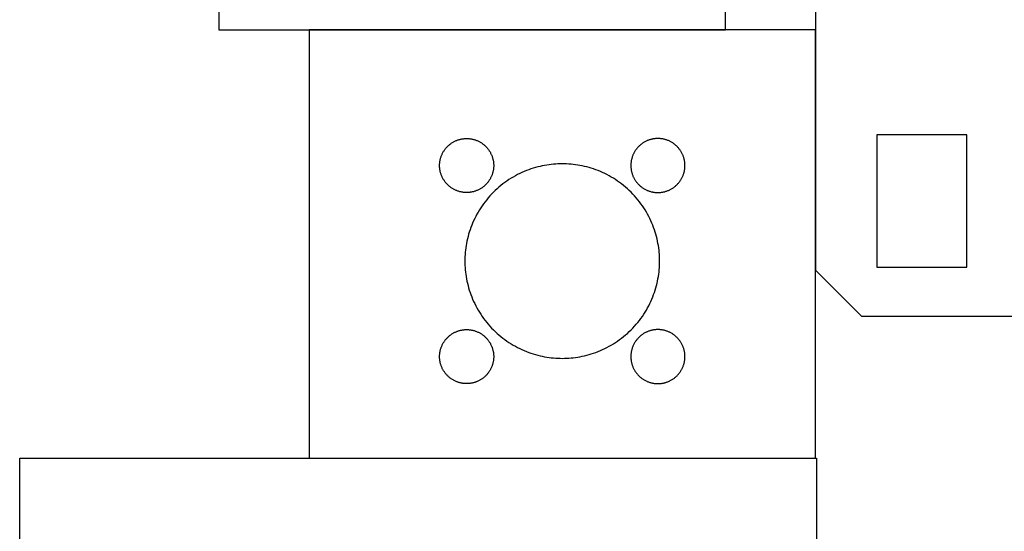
# Model space of a CAD drawing. Header units: millimetres. Extents: x 4719 to 5519, y -4846 to -4333.
# Tile 16 of 22: x 5206 to 5261, y -4486 to -4458. Entities that reach past the tile are written whole.
import ezdxf

# ---------------------------------------------------------------- set-up
doc = ezdxf.new("R2010")
doc.units = ezdxf.units.MM
doc.layers.add('Default', color=18, linetype='Continuous', true_color=0x000000)
doc.layers.add('Make2D$visible$Curves', color=18, linetype='Continuous', true_color=0x000000)

msp = doc.modelspace()

# ---------------------------------------------------------------- linework, layer by layer
at = {"layer": 'Default'}
for points in [[(5250.599, -4450.177), (5250.599, -4443.031), (5245.599, -4443.031), (5245.599, -4434.763), (5236.489, -4434.763), (5236.489, -4429.763), (5226.618, -4429.763), (5226.618, -4434.763), (5217.508, -4434.763), (5217.508, -4443.031), (5212.508, -4443.031), (5212.508, -4450.277), (5217.508, -4450.277), (5217.508, -4458.545), (5245.599, -4458.545), (5245.599, -4450.277), (5250.599, -4450.277)], [(5250.599, -4482.228), (5250.599, -4460.529), (5250.599, -4458.545), (5222.508, -4458.545), (5222.508, -4460.529), (5222.508, -4482.328), (5250.599, -4482.328)]]:
    msp.add_lwpolyline(points, close=True, dxfattribs=at)
for points in [[(5331.235, -4444.644), (5250.599, -4444.644), (5250.599, -4471.879), (5253.158, -4474.437), (5439.28, -4474.437)], [(5236.553, -4465.979), (5236.434, -4465.98), (5236.313, -4465.984), (5236.191, -4465.991), (5236.068, -4466.001), (5235.945, -4466.013), (5235.821, -4466.029), (5235.696, -4466.047), (5235.571, -4466.069), (5235.445, -4466.094), (5235.319, -4466.122), (5235.193, -4466.153), (5235.068, -4466.187), (5234.942, -4466.225), (5234.816, -4466.266), (5234.691, -4466.31), (5234.566, -4466.358), (5234.441, -4466.409), (5234.318, -4466.463), (5234.195, -4466.521), (5234.073, -4466.582), (5233.952, -4466.646), (5233.833, -4466.714), (5233.715, -4466.785), (5233.598, -4466.859), (5233.483, -4466.936), (5233.37, -4467.017), (5233.259, -4467.1), (5233.15, -4467.186), (5233.043, -4467.276), (5232.938, -4467.368), (5232.835, -4467.463), (5232.735, -4467.56), (5232.637, -4467.66), (5232.543, -4467.763), (5232.45, -4467.868), (5232.361, -4467.975), (5232.275, -4468.084), (5232.191, -4468.196), (5232.111, -4468.309), (5232.034, -4468.424), (5231.959, -4468.54), (5231.889, -4468.658), (5231.821, -4468.778), (5231.757, -4468.898), (5231.696, -4469.02), (5231.638, -4469.143), (5231.584, -4469.267), (5231.533, -4469.391), (5231.485, -4469.516), (5231.441, -4469.641), (5231.399, -4469.767), (5231.362, -4469.893), (5231.327, -4470.019), (5231.296, -4470.145), (5231.268, -4470.271), (5231.244, -4470.396), (5231.222, -4470.521), (5231.203, -4470.646), (5231.188, -4470.77), (5231.175, -4470.893), (5231.166, -4471.016), (5231.159, -4471.138), (5231.155, -4471.259), (5231.153, -4471.379)], [(5241.953, -4471.379), (5241.952, -4471.259), (5241.948, -4471.138), (5241.941, -4471.016), (5241.932, -4470.893), (5241.919, -4470.77), (5241.903, -4470.646), (5241.885, -4470.521), (5241.863, -4470.396), (5241.838, -4470.271), (5241.81, -4470.145), (5241.779, -4470.019), (5241.745, -4469.893), (5241.707, -4469.767), (5241.666, -4469.641), (5241.622, -4469.516), (5241.574, -4469.391), (5241.523, -4469.267), (5241.469, -4469.143), (5241.411, -4469.02), (5241.35, -4468.898), (5241.286, -4468.778), (5241.218, -4468.658), (5241.147, -4468.54), (5241.073, -4468.424), (5240.996, -4468.309), (5240.916, -4468.196), (5240.832, -4468.084), (5240.746, -4467.975), (5240.656, -4467.868), (5240.564, -4467.763), (5240.469, -4467.66), (5240.372, -4467.56), (5240.272, -4467.463), (5240.169, -4467.368), (5240.064, -4467.276), (5239.957, -4467.186), (5239.848, -4467.1), (5239.736, -4467.017), (5239.623, -4466.936), (5239.508, -4466.859), (5239.392, -4466.785), (5239.274, -4466.714), (5239.154, -4466.646), (5239.034, -4466.582), (5238.912, -4466.521), (5238.789, -4466.463), (5238.665, -4466.409), (5238.541, -4466.358), (5238.416, -4466.31), (5238.291, -4466.266), (5238.165, -4466.225), (5238.039, -4466.187), (5237.913, -4466.153), (5237.787, -4466.122), (5237.661, -4466.094), (5237.536, -4466.069), (5237.411, -4466.047), (5237.286, -4466.029), (5237.162, -4466.013), (5237.039, -4466.001), (5236.916, -4465.991), (5236.794, -4465.984), (5236.673, -4465.98), (5236.553, -4465.979)], [(5231.153, -4471.379), (5231.155, -4471.499), (5231.159, -4471.619), (5231.166, -4471.741), (5231.175, -4471.864), (5231.188, -4471.987), (5231.203, -4472.111), (5231.222, -4472.236), (5231.244, -4472.361), (5231.268, -4472.487), (5231.296, -4472.613), (5231.327, -4472.739), (5231.362, -4472.865), (5231.399, -4472.99), (5231.441, -4473.116), (5231.485, -4473.241), (5231.533, -4473.366), (5231.584, -4473.491), (5231.638, -4473.614), (5231.696, -4473.737), (5231.757, -4473.859), (5231.821, -4473.98), (5231.889, -4474.099), (5231.959, -4474.217), (5232.034, -4474.334), (5232.111, -4474.449), (5232.191, -4474.562), (5232.275, -4474.673), (5232.361, -4474.782), (5232.45, -4474.889), (5232.543, -4474.994), (5232.637, -4475.097), (5232.735, -4475.197), (5232.835, -4475.295), (5232.938, -4475.39), (5233.043, -4475.482), (5233.15, -4475.571), (5233.259, -4475.657), (5233.37, -4475.741), (5233.483, -4475.821), (5233.598, -4475.898), (5233.715, -4475.973), (5233.833, -4476.043), (5233.952, -4476.111), (5234.073, -4476.175), (5234.195, -4476.236), (5234.318, -4476.294), (5234.441, -4476.349), (5234.566, -4476.4), (5234.691, -4476.447), (5234.816, -4476.492), (5234.942, -4476.533), (5235.068, -4476.57), (5235.193, -4476.605), (5235.319, -4476.636), (5235.445, -4476.664), (5235.571, -4476.689), (5235.696, -4476.71), (5235.821, -4476.729), (5235.945, -4476.744), (5236.068, -4476.757), (5236.191, -4476.766), (5236.313, -4476.773), (5236.434, -4476.777), (5236.553, -4476.779)], [(5236.553, -4476.779), (5236.673, -4476.777), (5236.794, -4476.773), (5236.916, -4476.766), (5237.039, -4476.757), (5237.162, -4476.744), (5237.286, -4476.729), (5237.411, -4476.71), (5237.536, -4476.689), (5237.661, -4476.664), (5237.787, -4476.636), (5237.913, -4476.605), (5238.039, -4476.57), (5238.165, -4476.533), (5238.291, -4476.492), (5238.416, -4476.447), (5238.541, -4476.4), (5238.665, -4476.349), (5238.789, -4476.294), (5238.912, -4476.236), (5239.034, -4476.175), (5239.154, -4476.111), (5239.274, -4476.043), (5239.392, -4475.973), (5239.508, -4475.898), (5239.623, -4475.821), (5239.736, -4475.741), (5239.848, -4475.657), (5239.957, -4475.571), (5240.064, -4475.482), (5240.169, -4475.39), (5240.272, -4475.295), (5240.372, -4475.197), (5240.469, -4475.097), (5240.564, -4474.994), (5240.656, -4474.889), (5240.746, -4474.782), (5240.832, -4474.673), (5240.916, -4474.562), (5240.996, -4474.449), (5241.073, -4474.334), (5241.147, -4474.217), (5241.218, -4474.099), (5241.286, -4473.98), (5241.35, -4473.859), (5241.411, -4473.737), (5241.469, -4473.614), (5241.523, -4473.491), (5241.574, -4473.366), (5241.622, -4473.241), (5241.666, -4473.116), (5241.707, -4472.99), (5241.745, -4472.865), (5241.779, -4472.739), (5241.81, -4472.613), (5241.838, -4472.487), (5241.863, -4472.361), (5241.885, -4472.236), (5241.903, -4472.111), (5241.919, -4471.987), (5241.932, -4471.864), (5241.941, -4471.741), (5241.948, -4471.619), (5241.952, -4471.499), (5241.953, -4471.379)], [(5206.461, -4489.729), (5206.461, -4482.328), (5250.661, -4482.328), (5250.661, -4489.729)]]:
    msp.add_lwpolyline(points, dxfattribs=at)
at = {"layer": 'Make2D$visible$Curves', "color": 18, "lineweight": -3, "true_color": 0x000000}
for points in [[(5229.75, -4466.075), (5229.75, -4466.042), (5229.752, -4466.009), (5229.753, -4465.975), (5229.756, -4465.941), (5229.76, -4465.906), (5229.764, -4465.872), (5229.769, -4465.837), (5229.775, -4465.802), (5229.782, -4465.768), (5229.79, -4465.733), (5229.798, -4465.698), (5229.808, -4465.663), (5229.818, -4465.628), (5229.83, -4465.593), (5229.842, -4465.558), (5229.855, -4465.523), (5229.87, -4465.489), (5229.885, -4465.454), (5229.901, -4465.42), (5229.918, -4465.386), (5229.936, -4465.353), (5229.954, -4465.32), (5229.974, -4465.287), (5229.995, -4465.255), (5230.016, -4465.223), (5230.038, -4465.191), (5230.062, -4465.16), (5230.086, -4465.13), (5230.11, -4465.1), (5230.136, -4465.071), (5230.162, -4465.043), (5230.189, -4465.015), (5230.217, -4464.988), (5230.246, -4464.961), (5230.275, -4464.936), (5230.305, -4464.911), (5230.335, -4464.887), (5230.366, -4464.864), (5230.397, -4464.841), (5230.429, -4464.82), (5230.462, -4464.799), (5230.494, -4464.78), (5230.528, -4464.761), (5230.561, -4464.743), (5230.595, -4464.726), (5230.629, -4464.71), (5230.663, -4464.695), (5230.698, -4464.681), (5230.733, -4464.667), (5230.767, -4464.655), (5230.802, -4464.644), (5230.837, -4464.633), (5230.872, -4464.624), (5230.907, -4464.615), (5230.942, -4464.607), (5230.977, -4464.6), (5231.012, -4464.594), (5231.047, -4464.589), (5231.081, -4464.585), (5231.115, -4464.581), (5231.149, -4464.579), (5231.183, -4464.577), (5231.217, -4464.576), (5231.25, -4464.575), (5231.283, -4464.576), (5231.317, -4464.577), (5231.351, -4464.579), (5231.385, -4464.581), (5231.419, -4464.585), (5231.454, -4464.589), (5231.488, -4464.594), (5231.523, -4464.6), (5231.558, -4464.607), (5231.593, -4464.615), (5231.628, -4464.624), (5231.663, -4464.633), (5231.698, -4464.644), (5231.733, -4464.655), (5231.768, -4464.667), (5231.802, -4464.681), (5231.837, -4464.695), (5231.871, -4464.71), (5231.905, -4464.726), (5231.939, -4464.743), (5231.973, -4464.761), (5232.006, -4464.78), (5232.038, -4464.799), (5232.071, -4464.82), (5232.103, -4464.841), (5232.134, -4464.864), (5232.165, -4464.887), (5232.196, -4464.911), (5232.225, -4464.936), (5232.254, -4464.961), (5232.283, -4464.988), (5232.311, -4465.015), (5232.338, -4465.043), (5232.364, -4465.071), (5232.39, -4465.1), (5232.415, -4465.13), (5232.439, -4465.16), (5232.462, -4465.191), (5232.484, -4465.223), (5232.506, -4465.255), (5232.526, -4465.287), (5232.546, -4465.32), (5232.565, -4465.353), (5232.582, -4465.386), (5232.599, -4465.42), (5232.615, -4465.454), (5232.631, -4465.489), (5232.645, -4465.523), (5232.658, -4465.558), (5232.67, -4465.593), (5232.682, -4465.628), (5232.692, -4465.663), (5232.702, -4465.698), (5232.71, -4465.733), (5232.718, -4465.768), (5232.725, -4465.802), (5232.731, -4465.837), (5232.736, -4465.872), (5232.74, -4465.906), (5232.744, -4465.941), (5232.747, -4465.975), (5232.749, -4466.009), (5232.75, -4466.042), (5232.75, -4466.075), (5232.75, -4466.109), (5232.749, -4466.142), (5232.747, -4466.176), (5232.744, -4466.21), (5232.74, -4466.244), (5232.736, -4466.279), (5232.731, -4466.314), (5232.725, -4466.348), (5232.718, -4466.383), (5232.71, -4466.418), (5232.702, -4466.453), (5232.692, -4466.488), (5232.682, -4466.523), (5232.67, -4466.558), (5232.658, -4466.593), (5232.645, -4466.628), (5232.631, -4466.662), (5232.615, -4466.696), (5232.599, -4466.73), (5232.582, -4466.764), (5232.565, -4466.798), (5232.546, -4466.831), (5232.526, -4466.864), (5232.506, -4466.896), (5232.484, -4466.928), (5232.462, -4466.96), (5232.439, -4466.99), (5232.415, -4467.021), (5232.39, -4467.051), (5232.364, -4467.08), (5232.338, -4467.108), (5232.311, -4467.136), (5232.283, -4467.163), (5232.254, -4467.189), (5232.225, -4467.215), (5232.196, -4467.24), (5232.165, -4467.264), (5232.134, -4467.287), (5232.103, -4467.309), (5232.071, -4467.331), (5232.038, -4467.351), (5232.006, -4467.371), (5231.973, -4467.39), (5231.939, -4467.408), (5231.905, -4467.425), (5231.871, -4467.441), (5231.837, -4467.456), (5231.802, -4467.47), (5231.768, -4467.483), (5231.733, -4467.496), (5231.698, -4467.507), (5231.663, -4467.517), (5231.628, -4467.527), (5231.593, -4467.536), (5231.558, -4467.543), (5231.523, -4467.55), (5231.488, -4467.556), (5231.454, -4467.562), (5231.419, -4467.566), (5231.385, -4467.569), (5231.351, -4467.572), (5231.317, -4467.574), (5231.283, -4467.575), (5231.25, -4467.575), (5231.217, -4467.575), (5231.183, -4467.574), (5231.149, -4467.572), (5231.115, -4467.569), (5231.081, -4467.566), (5231.047, -4467.562), (5231.012, -4467.556), (5230.977, -4467.55), (5230.942, -4467.543), (5230.907, -4467.536), (5230.872, -4467.527), (5230.837, -4467.517), (5230.802, -4467.507), (5230.767, -4467.496), (5230.733, -4467.483), (5230.698, -4467.47), (5230.663, -4467.456), (5230.629, -4467.441), (5230.595, -4467.425), (5230.561, -4467.408), (5230.528, -4467.39), (5230.494, -4467.371), (5230.462, -4467.351), (5230.429, -4467.331), (5230.397, -4467.309), (5230.366, -4467.287), (5230.335, -4467.264), (5230.305, -4467.24), (5230.275, -4467.215), (5230.246, -4467.189), (5230.217, -4467.163), (5230.189, -4467.136), (5230.162, -4467.108), (5230.136, -4467.08), (5230.11, -4467.051), (5230.086, -4467.021), (5230.062, -4466.99), (5230.038, -4466.96), (5230.016, -4466.928), (5229.995, -4466.896), (5229.974, -4466.864), (5229.954, -4466.831), (5229.936, -4466.798), (5229.918, -4466.764), (5229.901, -4466.73), (5229.885, -4466.696), (5229.87, -4466.662), (5229.855, -4466.628), (5229.842, -4466.593), (5229.83, -4466.558), (5229.818, -4466.523), (5229.808, -4466.488), (5229.798, -4466.453), (5229.79, -4466.418), (5229.782, -4466.383), (5229.775, -4466.348), (5229.769, -4466.314), (5229.764, -4466.279), (5229.76, -4466.244), (5229.756, -4466.21), (5229.753, -4466.176), (5229.752, -4466.142), (5229.75, -4466.109)], [(5243.357, -4466.075), (5243.356, -4466.042), (5243.355, -4466.009), (5243.353, -4465.975), (5243.351, -4465.941), (5243.347, -4465.906), (5243.343, -4465.872), (5243.338, -4465.837), (5243.332, -4465.802), (5243.325, -4465.768), (5243.317, -4465.733), (5243.308, -4465.698), (5243.299, -4465.663), (5243.288, -4465.628), (5243.277, -4465.593), (5243.265, -4465.558), (5243.251, -4465.523), (5243.237, -4465.489), (5243.222, -4465.454), (5243.206, -4465.42), (5243.189, -4465.386), (5243.171, -4465.353), (5243.152, -4465.32), (5243.133, -4465.287), (5243.112, -4465.255), (5243.091, -4465.223), (5243.068, -4465.191), (5243.045, -4465.16), (5243.021, -4465.13), (5242.996, -4465.1), (5242.971, -4465.071), (5242.944, -4465.043), (5242.917, -4465.015), (5242.89, -4464.988), (5242.861, -4464.961), (5242.832, -4464.936), (5242.802, -4464.911), (5242.772, -4464.887), (5242.741, -4464.864), (5242.709, -4464.841), (5242.677, -4464.82), (5242.645, -4464.799), (5242.612, -4464.78), (5242.579, -4464.761), (5242.546, -4464.743), (5242.512, -4464.726), (5242.478, -4464.71), (5242.443, -4464.695), (5242.409, -4464.681), (5242.374, -4464.667), (5242.339, -4464.655), (5242.304, -4464.644), (5242.269, -4464.633), (5242.234, -4464.624), (5242.199, -4464.615), (5242.164, -4464.607), (5242.13, -4464.6), (5242.095, -4464.594), (5242.06, -4464.589), (5242.026, -4464.585), (5241.991, -4464.581), (5241.957, -4464.579), (5241.924, -4464.577), (5241.89, -4464.576), (5241.857, -4464.575), (5241.823, -4464.576), (5241.79, -4464.577), (5241.756, -4464.579), (5241.722, -4464.581), (5241.688, -4464.585), (5241.653, -4464.589), (5241.618, -4464.594), (5241.584, -4464.6), (5241.549, -4464.607), (5241.514, -4464.615), (5241.479, -4464.624), (5241.444, -4464.633), (5241.409, -4464.644), (5241.374, -4464.655), (5241.339, -4464.667), (5241.305, -4464.681), (5241.27, -4464.695), (5241.236, -4464.71), (5241.202, -4464.726), (5241.168, -4464.743), (5241.134, -4464.761), (5241.101, -4464.78), (5241.068, -4464.799), (5241.036, -4464.82), (5241.004, -4464.841), (5240.972, -4464.864), (5240.942, -4464.887), (5240.911, -4464.911), (5240.881, -4464.936), (5240.852, -4464.961), (5240.824, -4464.988), (5240.796, -4465.015), (5240.769, -4465.043), (5240.743, -4465.071), (5240.717, -4465.1), (5240.692, -4465.13), (5240.668, -4465.16), (5240.645, -4465.191), (5240.623, -4465.223), (5240.601, -4465.255), (5240.581, -4465.287), (5240.561, -4465.32), (5240.542, -4465.353), (5240.524, -4465.386), (5240.507, -4465.42), (5240.491, -4465.454), (5240.476, -4465.489), (5240.462, -4465.523), (5240.449, -4465.558), (5240.436, -4465.593), (5240.425, -4465.628), (5240.415, -4465.663), (5240.405, -4465.698), (5240.396, -4465.733), (5240.389, -4465.768), (5240.382, -4465.802), (5240.376, -4465.837), (5240.371, -4465.872), (5240.366, -4465.906), (5240.363, -4465.941), (5240.36, -4465.975), (5240.358, -4466.009), (5240.357, -4466.042), (5240.357, -4466.075), (5240.357, -4466.109), (5240.358, -4466.142), (5240.36, -4466.176), (5240.363, -4466.21), (5240.366, -4466.244), (5240.371, -4466.279), (5240.376, -4466.314), (5240.382, -4466.348), (5240.389, -4466.383), (5240.396, -4466.418), (5240.405, -4466.453), (5240.415, -4466.488), (5240.425, -4466.523), (5240.436, -4466.558), (5240.449, -4466.593), (5240.462, -4466.628), (5240.476, -4466.662), (5240.491, -4466.696), (5240.507, -4466.73), (5240.524, -4466.764), (5240.542, -4466.798), (5240.561, -4466.831), (5240.581, -4466.864), (5240.601, -4466.896), (5240.623, -4466.928), (5240.645, -4466.96), (5240.668, -4466.99), (5240.692, -4467.021), (5240.717, -4467.051), (5240.743, -4467.08), (5240.769, -4467.108), (5240.796, -4467.136), (5240.824, -4467.163), (5240.852, -4467.189), (5240.881, -4467.215), (5240.911, -4467.24), (5240.942, -4467.264), (5240.972, -4467.287), (5241.004, -4467.309), (5241.036, -4467.331), (5241.068, -4467.351), (5241.101, -4467.371), (5241.134, -4467.39), (5241.168, -4467.408), (5241.202, -4467.425), (5241.236, -4467.441), (5241.27, -4467.456), (5241.305, -4467.47), (5241.339, -4467.483), (5241.374, -4467.496), (5241.409, -4467.507), (5241.444, -4467.517), (5241.479, -4467.527), (5241.514, -4467.536), (5241.549, -4467.543), (5241.584, -4467.55), (5241.618, -4467.556), (5241.653, -4467.562), (5241.688, -4467.566), (5241.722, -4467.569), (5241.756, -4467.572), (5241.79, -4467.574), (5241.823, -4467.575), (5241.857, -4467.575), (5241.89, -4467.575), (5241.924, -4467.574), (5241.957, -4467.572), (5241.991, -4467.569), (5242.026, -4467.566), (5242.06, -4467.562), (5242.095, -4467.556), (5242.13, -4467.55), (5242.164, -4467.543), (5242.199, -4467.536), (5242.234, -4467.527), (5242.269, -4467.517), (5242.304, -4467.507), (5242.339, -4467.496), (5242.374, -4467.483), (5242.409, -4467.47), (5242.443, -4467.456), (5242.478, -4467.441), (5242.512, -4467.425), (5242.546, -4467.408), (5242.579, -4467.39), (5242.612, -4467.371), (5242.645, -4467.351), (5242.677, -4467.331), (5242.709, -4467.309), (5242.741, -4467.287), (5242.772, -4467.264), (5242.802, -4467.24), (5242.832, -4467.215), (5242.861, -4467.189), (5242.89, -4467.163), (5242.917, -4467.136), (5242.944, -4467.108), (5242.971, -4467.08), (5242.996, -4467.051), (5243.021, -4467.021), (5243.045, -4466.99), (5243.068, -4466.96), (5243.091, -4466.928), (5243.112, -4466.896), (5243.133, -4466.864), (5243.152, -4466.831), (5243.171, -4466.798), (5243.189, -4466.764), (5243.206, -4466.73), (5243.222, -4466.696), (5243.237, -4466.662), (5243.251, -4466.628), (5243.265, -4466.593), (5243.277, -4466.558), (5243.288, -4466.523), (5243.299, -4466.488), (5243.308, -4466.453), (5243.317, -4466.418), (5243.325, -4466.383), (5243.332, -4466.348), (5243.338, -4466.314), (5243.343, -4466.279), (5243.347, -4466.244), (5243.351, -4466.21), (5243.353, -4466.176), (5243.355, -4466.142), (5243.356, -4466.109)], [(5255.997, -4471.726), (5258.997, -4471.726), (5258.997, -4464.375), (5255.997, -4464.375), (5253.997, -4464.375), (5253.997, -4471.726)], [(5229.75, -4476.682), (5229.75, -4476.649), (5229.752, -4476.615), (5229.753, -4476.581), (5229.756, -4476.547), (5229.76, -4476.513), (5229.764, -4476.478), (5229.769, -4476.444), (5229.775, -4476.409), (5229.782, -4476.374), (5229.79, -4476.339), (5229.798, -4476.304), (5229.808, -4476.269), (5229.818, -4476.234), (5229.83, -4476.199), (5229.842, -4476.165), (5229.855, -4476.13), (5229.87, -4476.095), (5229.885, -4476.061), (5229.901, -4476.027), (5229.918, -4475.993), (5229.936, -4475.96), (5229.954, -4475.926), (5229.974, -4475.894), (5229.995, -4475.861), (5230.016, -4475.829), (5230.038, -4475.798), (5230.062, -4475.767), (5230.086, -4475.737), (5230.11, -4475.707), (5230.136, -4475.678), (5230.162, -4475.649), (5230.189, -4475.621), (5230.217, -4475.594), (5230.246, -4475.568), (5230.275, -4475.542), (5230.305, -4475.517), (5230.335, -4475.493), (5230.366, -4475.47), (5230.397, -4475.448), (5230.429, -4475.426), (5230.462, -4475.406), (5230.494, -4475.386), (5230.528, -4475.367), (5230.561, -4475.35), (5230.595, -4475.333), (5230.629, -4475.317), (5230.663, -4475.301), (5230.698, -4475.287), (5230.733, -4475.274), (5230.767, -4475.262), (5230.802, -4475.25), (5230.837, -4475.24), (5230.872, -4475.23), (5230.907, -4475.222), (5230.942, -4475.214), (5230.977, -4475.207), (5231.012, -4475.201), (5231.047, -4475.196), (5231.081, -4475.192), (5231.115, -4475.188), (5231.149, -4475.185), (5231.183, -4475.183), (5231.217, -4475.182), (5231.25, -4475.182), (5231.283, -4475.182), (5231.317, -4475.183), (5231.351, -4475.185), (5231.385, -4475.188), (5231.419, -4475.192), (5231.454, -4475.196), (5231.488, -4475.201), (5231.523, -4475.207), (5231.558, -4475.214), (5231.593, -4475.222), (5231.628, -4475.23), (5231.663, -4475.24), (5231.698, -4475.25), (5231.733, -4475.262), (5231.768, -4475.274), (5231.802, -4475.287), (5231.837, -4475.301), (5231.871, -4475.317), (5231.905, -4475.333), (5231.939, -4475.35), (5231.973, -4475.367), (5232.006, -4475.386), (5232.038, -4475.406), (5232.071, -4475.426), (5232.103, -4475.448), (5232.134, -4475.47), (5232.165, -4475.493), (5232.196, -4475.517), (5232.225, -4475.542), (5232.254, -4475.568), (5232.283, -4475.594), (5232.311, -4475.621), (5232.338, -4475.649), (5232.364, -4475.678), (5232.39, -4475.707), (5232.415, -4475.737), (5232.439, -4475.767), (5232.462, -4475.798), (5232.484, -4475.829), (5232.506, -4475.861), (5232.526, -4475.894), (5232.546, -4475.926), (5232.565, -4475.96), (5232.582, -4475.993), (5232.599, -4476.027), (5232.615, -4476.061), (5232.631, -4476.095), (5232.645, -4476.13), (5232.658, -4476.165), (5232.67, -4476.199), (5232.682, -4476.234), (5232.692, -4476.269), (5232.702, -4476.304), (5232.71, -4476.339), (5232.718, -4476.374), (5232.725, -4476.409), (5232.731, -4476.444), (5232.736, -4476.478), (5232.74, -4476.513), (5232.744, -4476.547), (5232.747, -4476.581), (5232.749, -4476.615), (5232.75, -4476.649), (5232.75, -4476.682), (5232.75, -4476.715), (5232.749, -4476.749), (5232.747, -4476.783), (5232.744, -4476.817), (5232.74, -4476.851), (5232.736, -4476.886), (5232.731, -4476.92), (5232.725, -4476.955), (5232.718, -4476.99), (5232.71, -4477.025), (5232.702, -4477.06), (5232.692, -4477.095), (5232.682, -4477.13), (5232.67, -4477.165), (5232.658, -4477.199), (5232.645, -4477.234), (5232.631, -4477.269), (5232.615, -4477.303), (5232.599, -4477.337), (5232.582, -4477.371), (5232.565, -4477.404), (5232.546, -4477.438), (5232.526, -4477.47), (5232.506, -4477.503), (5232.484, -4477.535), (5232.462, -4477.566), (5232.439, -4477.597), (5232.415, -4477.627), (5232.39, -4477.657), (5232.364, -4477.686), (5232.338, -4477.715), (5232.311, -4477.743), (5232.283, -4477.77), (5232.254, -4477.796), (5232.225, -4477.822), (5232.196, -4477.847), (5232.165, -4477.871), (5232.134, -4477.894), (5232.103, -4477.916), (5232.071, -4477.937), (5232.038, -4477.958), (5232.006, -4477.978), (5231.973, -4477.997), (5231.939, -4478.014), (5231.905, -4478.031), (5231.871, -4478.047), (5231.837, -4478.062), (5231.802, -4478.077), (5231.768, -4478.09), (5231.733, -4478.102), (5231.698, -4478.114), (5231.663, -4478.124), (5231.628, -4478.134), (5231.593, -4478.142), (5231.558, -4478.15), (5231.523, -4478.157), (5231.488, -4478.163), (5231.454, -4478.168), (5231.419, -4478.172), (5231.385, -4478.176), (5231.351, -4478.179), (5231.317, -4478.18), (5231.283, -4478.182), (5231.25, -4478.182), (5231.217, -4478.182), (5231.183, -4478.18), (5231.149, -4478.179), (5231.115, -4478.176), (5231.081, -4478.172), (5231.047, -4478.168), (5231.012, -4478.163), (5230.977, -4478.157), (5230.942, -4478.15), (5230.907, -4478.142), (5230.872, -4478.134), (5230.837, -4478.124), (5230.802, -4478.114), (5230.767, -4478.102), (5230.733, -4478.09), (5230.698, -4478.077), (5230.663, -4478.062), (5230.629, -4478.047), (5230.595, -4478.031), (5230.561, -4478.014), (5230.528, -4477.997), (5230.494, -4477.978), (5230.462, -4477.958), (5230.429, -4477.937), (5230.397, -4477.916), (5230.366, -4477.894), (5230.335, -4477.871), (5230.305, -4477.847), (5230.275, -4477.822), (5230.246, -4477.796), (5230.217, -4477.77), (5230.189, -4477.743), (5230.162, -4477.715), (5230.136, -4477.686), (5230.11, -4477.657), (5230.086, -4477.627), (5230.062, -4477.597), (5230.038, -4477.566), (5230.016, -4477.535), (5229.995, -4477.503), (5229.974, -4477.47), (5229.954, -4477.438), (5229.936, -4477.404), (5229.918, -4477.371), (5229.901, -4477.337), (5229.885, -4477.303), (5229.87, -4477.269), (5229.855, -4477.234), (5229.842, -4477.199), (5229.83, -4477.165), (5229.818, -4477.13), (5229.808, -4477.095), (5229.798, -4477.06), (5229.79, -4477.025), (5229.782, -4476.99), (5229.775, -4476.955), (5229.769, -4476.92), (5229.764, -4476.886), (5229.76, -4476.851), (5229.756, -4476.817), (5229.753, -4476.783), (5229.752, -4476.749), (5229.75, -4476.715)], [(5243.357, -4476.682), (5243.356, -4476.649), (5243.355, -4476.615), (5243.353, -4476.581), (5243.351, -4476.547), (5243.347, -4476.513), (5243.343, -4476.478), (5243.338, -4476.444), (5243.332, -4476.409), (5243.325, -4476.374), (5243.317, -4476.339), (5243.308, -4476.304), (5243.299, -4476.269), (5243.288, -4476.234), (5243.277, -4476.199), (5243.265, -4476.165), (5243.251, -4476.13), (5243.237, -4476.095), (5243.222, -4476.061), (5243.206, -4476.027), (5243.189, -4475.993), (5243.171, -4475.96), (5243.152, -4475.926), (5243.133, -4475.894), (5243.112, -4475.861), (5243.091, -4475.829), (5243.068, -4475.798), (5243.045, -4475.767), (5243.021, -4475.737), (5242.996, -4475.707), (5242.971, -4475.678), (5242.944, -4475.649), (5242.917, -4475.621), (5242.89, -4475.594), (5242.861, -4475.568), (5242.832, -4475.542), (5242.802, -4475.517), (5242.772, -4475.493), (5242.741, -4475.47), (5242.709, -4475.448), (5242.677, -4475.426), (5242.645, -4475.406), (5242.612, -4475.386), (5242.579, -4475.367), (5242.546, -4475.35), (5242.512, -4475.333), (5242.478, -4475.317), (5242.443, -4475.301), (5242.409, -4475.287), (5242.374, -4475.274), (5242.339, -4475.262), (5242.304, -4475.25), (5242.269, -4475.24), (5242.234, -4475.23), (5242.199, -4475.222), (5242.164, -4475.214), (5242.13, -4475.207), (5242.095, -4475.201), (5242.06, -4475.196), (5242.026, -4475.192), (5241.991, -4475.188), (5241.957, -4475.185), (5241.924, -4475.183), (5241.89, -4475.182), (5241.857, -4475.182), (5241.823, -4475.182), (5241.79, -4475.183), (5241.756, -4475.185), (5241.722, -4475.188), (5241.688, -4475.192), (5241.653, -4475.196), (5241.618, -4475.201), (5241.584, -4475.207), (5241.549, -4475.214), (5241.514, -4475.222), (5241.479, -4475.23), (5241.444, -4475.24), (5241.409, -4475.25), (5241.374, -4475.262), (5241.339, -4475.274), (5241.305, -4475.287), (5241.27, -4475.301), (5241.236, -4475.317), (5241.202, -4475.333), (5241.168, -4475.35), (5241.134, -4475.367), (5241.101, -4475.386), (5241.068, -4475.406), (5241.036, -4475.426), (5241.004, -4475.448), (5240.972, -4475.47), (5240.942, -4475.493), (5240.911, -4475.517), (5240.881, -4475.542), (5240.852, -4475.568), (5240.824, -4475.594), (5240.796, -4475.621), (5240.769, -4475.649), (5240.743, -4475.678), (5240.717, -4475.707), (5240.692, -4475.737), (5240.668, -4475.767), (5240.645, -4475.798), (5240.623, -4475.829), (5240.601, -4475.861), (5240.581, -4475.894), (5240.561, -4475.926), (5240.542, -4475.96), (5240.524, -4475.993), (5240.507, -4476.027), (5240.491, -4476.061), (5240.476, -4476.095), (5240.462, -4476.13), (5240.449, -4476.165), (5240.436, -4476.199), (5240.425, -4476.234), (5240.415, -4476.269), (5240.405, -4476.304), (5240.396, -4476.339), (5240.389, -4476.374), (5240.382, -4476.409), (5240.376, -4476.444), (5240.371, -4476.478), (5240.366, -4476.513), (5240.363, -4476.547), (5240.36, -4476.581), (5240.358, -4476.615), (5240.357, -4476.649), (5240.357, -4476.682), (5240.357, -4476.715), (5240.358, -4476.749), (5240.36, -4476.783), (5240.363, -4476.817), (5240.366, -4476.851), (5240.371, -4476.886), (5240.376, -4476.92), (5240.382, -4476.955), (5240.389, -4476.99), (5240.396, -4477.025), (5240.405, -4477.06), (5240.415, -4477.095), (5240.425, -4477.13), (5240.436, -4477.165), (5240.449, -4477.199), (5240.462, -4477.234), (5240.476, -4477.269), (5240.491, -4477.303), (5240.507, -4477.337), (5240.524, -4477.371), (5240.542, -4477.404), (5240.561, -4477.438), (5240.581, -4477.47), (5240.601, -4477.503), (5240.623, -4477.535), (5240.645, -4477.566), (5240.668, -4477.597), (5240.692, -4477.627), (5240.717, -4477.657), (5240.743, -4477.686), (5240.769, -4477.715), (5240.796, -4477.743), (5240.824, -4477.77), (5240.852, -4477.796), (5240.881, -4477.822), (5240.911, -4477.847), (5240.942, -4477.871), (5240.972, -4477.894), (5241.004, -4477.916), (5241.036, -4477.937), (5241.068, -4477.958), (5241.101, -4477.978), (5241.134, -4477.997), (5241.168, -4478.014), (5241.202, -4478.031), (5241.236, -4478.047), (5241.27, -4478.062), (5241.305, -4478.077), (5241.339, -4478.09), (5241.374, -4478.102), (5241.409, -4478.114), (5241.444, -4478.124), (5241.479, -4478.134), (5241.514, -4478.142), (5241.549, -4478.15), (5241.584, -4478.157), (5241.618, -4478.163), (5241.653, -4478.168), (5241.688, -4478.172), (5241.722, -4478.176), (5241.756, -4478.179), (5241.79, -4478.18), (5241.823, -4478.182), (5241.857, -4478.182), (5241.89, -4478.182), (5241.924, -4478.18), (5241.957, -4478.179), (5241.991, -4478.176), (5242.026, -4478.172), (5242.06, -4478.168), (5242.095, -4478.163), (5242.13, -4478.157), (5242.164, -4478.15), (5242.199, -4478.142), (5242.234, -4478.134), (5242.269, -4478.124), (5242.304, -4478.114), (5242.339, -4478.102), (5242.374, -4478.09), (5242.409, -4478.077), (5242.443, -4478.062), (5242.478, -4478.047), (5242.512, -4478.031), (5242.546, -4478.014), (5242.579, -4477.997), (5242.612, -4477.978), (5242.645, -4477.958), (5242.677, -4477.937), (5242.709, -4477.916), (5242.741, -4477.894), (5242.772, -4477.871), (5242.802, -4477.847), (5242.832, -4477.822), (5242.861, -4477.796), (5242.89, -4477.77), (5242.917, -4477.743), (5242.944, -4477.715), (5242.971, -4477.686), (5242.996, -4477.657), (5243.021, -4477.627), (5243.045, -4477.597), (5243.068, -4477.566), (5243.091, -4477.535), (5243.112, -4477.503), (5243.133, -4477.47), (5243.152, -4477.438), (5243.171, -4477.404), (5243.189, -4477.371), (5243.206, -4477.337), (5243.222, -4477.303), (5243.237, -4477.269), (5243.251, -4477.234), (5243.265, -4477.199), (5243.277, -4477.165), (5243.288, -4477.13), (5243.299, -4477.095), (5243.308, -4477.06), (5243.317, -4477.025), (5243.325, -4476.99), (5243.332, -4476.955), (5243.338, -4476.92), (5243.343, -4476.886), (5243.347, -4476.851), (5243.351, -4476.817), (5243.353, -4476.783), (5243.355, -4476.749), (5243.356, -4476.715)]]:
    msp.add_lwpolyline(points, close=True, dxfattribs=at)

doc.saveas('drawing.dxf')
